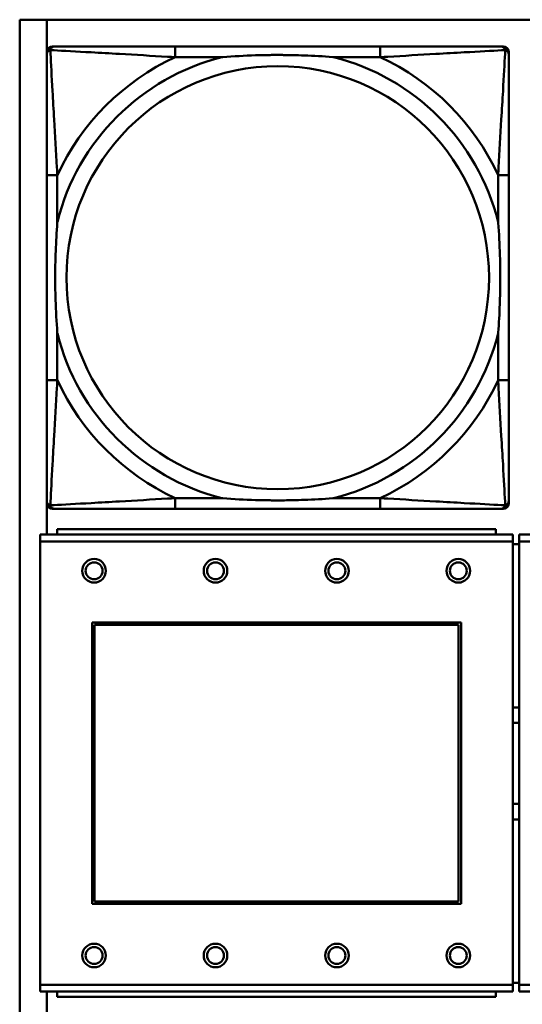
# Model space of a CAD drawing. Header units: inches. Extents: x 9.4 to 55.3, y 0.3 to 33.1.
# Tile 20 of 173: x 14.7 to 15.4, y 12.9 to 14.3. Entities that reach past the tile are written whole.
import ezdxf

# ---------------------------------------------------------------- set-up
doc = ezdxf.new("R2010")
doc.units = ezdxf.units.IN
doc.header["$MEASUREMENT"] = 0
doc.layers.add('Visible Edges(ANSI)', color=7, linetype='Continuous', lineweight=50)
doc.layers.add('Visible Tangent Edges(ANSI)', color=7, linetype='Continuous', lineweight=50)

msp = doc.modelspace()

# ---------------------------------------------------------------- linework, layer by layer
at = {"layer": 'Visible Edges(ANSI)'}
for p, q in [((14.6826, 12.141), (14.6826, 14.3456)), ((14.6826, 14.3456), (31.7766, 14.3456)), ((14.7226, 13.5827), (14.7226, 14.3456)), ((14.7227, 13.6287), (14.7227, 14.298)), ((14.7306, 14.3059), (14.7345, 14.3059)), ((15.2172, 14.3059), (14.9132, 14.3059)), ((15.3959, 14.3059), (15.3998, 14.3059)), ((15.4077, 14.298), (15.4077, 14.2941)), ((14.7227, 14.1153), (14.7227, 13.8114)), ((15.4077, 13.8114), (15.4077, 14.1153)), ((15.4077, 13.6327), (15.4077, 13.6287)), ((15.3998, 13.6208), (14.7306, 13.6208)), ((14.9132, 13.6208), (15.2172, 13.6208)), ((15.4139, 13.5827), (14.7129, 13.5827)), ((14.7129, 13.5727), (14.7129, 13.5827)), ((15.3884, 13.5907), (14.7384, 13.5907)), ((14.7384, 13.5827), (14.7384, 13.5907)), ((15.3884, 13.5907), (15.3884, 13.5827)), ((15.4139, 13.5827), (15.4139, 13.5727)), ((16.1239, 13.5827), (15.4229, 13.5827)), ((15.4229, 13.5727), (15.4229, 13.5827)), ((14.7129, 13.5727), (14.7129, 12.9157)), ((15.4139, 12.9157), (15.4139, 13.5727)), ((15.4229, 13.5687), (15.4139, 13.5687)), ((15.4229, 13.5727), (15.4229, 12.9157)), ((14.7899, 13.0357), (14.7899, 13.4527)), ((14.7899, 13.4527), (15.3369, 13.4527)), ((15.3369, 13.4527), (15.3369, 13.0357)), ((14.7935, 13.4491), (15.3333, 13.4491)), ((14.7935, 13.0393), (14.7935, 13.4491)), ((15.3333, 13.4491), (15.3333, 13.0393)), ((15.3369, 13.0357), (14.7899, 13.0357)), ((15.3333, 13.0393), (14.7935, 13.0393)), ((14.7129, 12.9057), (14.7129, 12.9157)), ((15.4139, 12.9187), (15.4229, 12.9187)), ((15.4139, 12.9157), (15.4139, 12.9057)), ((15.4229, 12.9057), (15.4229, 12.9157)), ((14.7129, 12.9057), (15.4139, 12.9057)), ((14.7226, 12.141), (14.7226, 12.9057)), ((14.7384, 12.9057), (14.7384, 12.8977)), ((15.3884, 12.8977), (14.7384, 12.8977)), ((15.3884, 12.8977), (15.3884, 12.9057)), ((15.4229, 12.9057), (16.1239, 12.9057))]:
    msp.add_line(p, q, dxfattribs=at)
for centre, radius in [((14.7929, 13.5291), 0.0175), ((14.7929, 13.5291), 0.0125), ((14.9729, 13.5291), 0.0175), ((14.9729, 13.5291), 0.0125), ((15.1529, 13.5291), 0.0175), ((15.1529, 13.5291), 0.0125), ((15.3329, 13.5291), 0.0175), ((15.3329, 13.5291), 0.0125), ((14.7929, 12.9591), 0.0175), ((14.7929, 12.9591), 0.0125), ((14.9729, 12.9591), 0.0175), ((14.9729, 12.9591), 0.0125), ((15.1529, 12.9591), 0.0175), ((15.1529, 12.9591), 0.0125), ((15.3329, 12.9591), 0.0175), ((15.3329, 12.9591), 0.0125)]:
    msp.add_circle(centre, radius, dxfattribs=at)
for centre, radius, start, end in [((14.7306, 14.298), 0.00787, 90, 180), ((14.7345, 14.2941), 0.0118, 90, 180), ((15.3959, 14.2941), 0.0118, 0, 90), ((15.3998, 14.298), 0.00787, 0, 90), ((14.7345, 13.6327), 0.0118, 180, 270), ((14.7306, 13.6287), 0.00787, 180, 270), ((15.3959, 13.6327), 0.0118, 270, 360), ((15.3998, 13.6287), 0.00787, 270, 0), ((15.4186, 13.2437), 0.083, 87.058, 93.2739), ((15.4186, 13.2437), 0.06, 85.9286, 94.5311), ((15.4186, 13.2437), 0.06, 265.4689, 274.0714), ((15.4186, 13.2437), 0.083, 266.7261, 272.942)]:
    msp.add_arc(centre, radius, start, end, dxfattribs=at)
for points, knots in [([(14.9132, 14.3059), (14.9097, 14.3059), (14.9061, 14.3059), (14.9025, 14.3059), (14.8693, 14.3059), (14.8356, 14.3059), (14.8047, 14.3059), (14.7778, 14.3059), (14.7522, 14.3059), (14.7388, 14.3059), (14.7372, 14.3059), (14.7357, 14.3059), (14.7345, 14.3059)], [0, 0, 0, 0, 0.0272471, 0.0272471, 0.0272471, 0.2790553, 0.2790553, 0.2790553, 0.4988354, 0.4988354, 0.4988354, 0.5252205, 0.5252205, 0.5252205, 0.5252205]), ([(15.3959, 14.3059), (15.381, 14.3059), (15.3394, 14.3059), (15.2988, 14.3059), (15.2722, 14.3059), (15.2444, 14.3059), (15.2172, 14.3059)], [-0.5252205, -0.5252205, -0.5252205, -0.5252205, -0.20743, -0.20743, -0.20743, 0, 0, 0, 0]), ([(14.7227, 14.2941), (14.7227, 14.2792), (14.7227, 14.2376), (14.7227, 14.1969), (14.7227, 14.1704), (14.7227, 14.1425), (14.7227, 14.1153)], [-0.5252205, -0.5252205, -0.5252205, -0.5252205, -0.20743, -0.20743, -0.20743, 0, 0, 0, 0]), ([(14.9825, 14.2901), (14.9829, 14.2902), (14.9833, 14.2902), (14.9998, 14.2914), (15.0159, 14.2923), (15.0389, 14.293), (15.0455, 14.2932), (15.0547, 14.2933), (15.0572, 14.2933), (15.0613, 14.2933), (15.0629, 14.2933), (15.066, 14.2933), (15.0675, 14.2933), (15.0711, 14.2933), (15.0732, 14.2933), (15.0793, 14.2932), (15.0835, 14.2932), (15.0932, 14.293), (15.0988, 14.2928), (15.1186, 14.2921), (15.1326, 14.2913), (15.1471, 14.2902), (15.1475, 14.2902), (15.148, 14.2901)], [-0.416114, -0.416114, -0.416114, -0.416114, -0.4127691, -0.4127691, -0.2896446, -0.2896446, -0.2388934, -0.2388934, -0.2201881, -0.2201881, -0.2080204, -0.2080204, -0.196499, -0.196499, -0.1809939, -0.1809939, -0.149741, -0.149741, -0.1073162, -0.1073162, 0, 0, 0.0033356, 0.0033356, 0.0033356, 0.0033356]), ([(15.4077, 14.1153), (15.4077, 14.1189), (15.4077, 14.1225), (15.4077, 14.1261), (15.4077, 14.1593), (15.4077, 14.193), (15.4077, 14.2239), (15.4077, 14.2508), (15.4077, 14.2764), (15.4077, 14.2898), (15.4077, 14.2914), (15.4077, 14.2928), (15.4077, 14.2941)], [0, 0, 0, 0, 0.0272471, 0.0272471, 0.0272471, 0.2790553, 0.2790553, 0.2790553, 0.4988354, 0.4988354, 0.4988354, 0.5252205, 0.5252205, 0.5252205, 0.5252205]), ([(14.7384, 13.8806), (14.7384, 13.8811), (14.7384, 13.8815), (14.7371, 13.898), (14.7363, 13.9141), (14.7356, 13.937), (14.7354, 13.9437), (14.7353, 13.9529), (14.7353, 13.9554), (14.7353, 13.9594), (14.7353, 13.961), (14.7353, 13.9642), (14.7353, 13.9657), (14.7353, 13.9693), (14.7353, 13.9713), (14.7353, 13.9775), (14.7354, 13.9816), (14.7356, 13.9914), (14.7358, 13.997), (14.7365, 14.0167), (14.7373, 14.0308), (14.7384, 14.0452), (14.7384, 14.0457), (14.7384, 14.0461)], [-0.416114, -0.416114, -0.416114, -0.416114, -0.4127691, -0.4127691, -0.2896446, -0.2896446, -0.2388934, -0.2388934, -0.2201881, -0.2201881, -0.2080204, -0.2080204, -0.196499, -0.196499, -0.1809939, -0.1809939, -0.149741, -0.149741, -0.1073162, -0.1073162, 0, 0, 0.0033356, 0.0033356, 0.0033356, 0.0033356]), ([(15.392, 14.0461), (15.392, 14.0457), (15.392, 14.0452), (15.3933, 14.0287), (15.3941, 14.0127), (15.3948, 13.9897), (15.395, 13.983), (15.3951, 13.9738), (15.3951, 13.9714), (15.3951, 13.9673), (15.3951, 13.9657), (15.3952, 13.9626), (15.3951, 13.961), (15.3951, 13.9575), (15.3951, 13.9554), (15.3951, 13.9492), (15.395, 13.9451), (15.3948, 13.9354), (15.3946, 13.9298), (15.3939, 13.91), (15.3931, 13.896), (15.392, 13.8815), (15.392, 13.8811), (15.392, 13.8806)], [-0.416114, -0.416114, -0.416114, -0.416114, -0.4127691, -0.4127691, -0.2896446, -0.2896446, -0.2388934, -0.2388934, -0.2201881, -0.2201881, -0.2080204, -0.2080204, -0.196499, -0.196499, -0.1809939, -0.1809939, -0.149741, -0.149741, -0.1073162, -0.1073162, 0, 0, 0.0033356, 0.0033356, 0.0033356, 0.0033356]), ([(14.7227, 13.8114), (14.7227, 13.7842), (14.7227, 13.7563), (14.7227, 13.7298), (14.7227, 13.6891), (14.7227, 13.6475), (14.7227, 13.6327)], [3.9382945, 3.9382945, 3.9382945, 3.9382945, 4.1457245, 4.1457245, 4.1457245, 4.463515, 4.463515, 4.463515, 4.463515]), ([(15.4077, 13.6327), (15.4077, 13.6475), (15.4077, 13.6891), (15.4077, 13.7298), (15.4077, 13.7563), (15.4077, 13.7842), (15.4077, 13.8114)], [-0.5252205, -0.5252205, -0.5252205, -0.5252205, -0.20743, -0.20743, -0.20743, 0, 0, 0, 0]), ([(15.148, 13.6366), (15.1475, 13.6366), (15.1471, 13.6365), (15.1326, 13.6354), (15.1186, 13.6346), (15.0988, 13.6339), (15.0932, 13.6338), (15.0835, 13.6336), (15.0793, 13.6335), (15.0732, 13.6334), (15.0711, 13.6334), (15.0675, 13.6334), (15.066, 13.6334), (15.0629, 13.6334), (15.0613, 13.6334), (15.0572, 13.6334), (15.0547, 13.6335), (15.0455, 13.6336), (15.0389, 13.6337), (15.0159, 13.6344), (14.9998, 13.6353), (14.9833, 13.6365), (14.9829, 13.6366), (14.9825, 13.6366)], [-0.4149464, -0.4149464, -0.4149464, -0.4149464, -0.41162, -0.41162, -0.3046026, -0.3046026, -0.2622958, -0.2622958, -0.23113, -0.23113, -0.215668, -0.215668, -0.2041787, -0.2041787, -0.1920448, -0.1920448, -0.1733916, -0.1733916, -0.1227817, -0.1227817, 0, 0, 0.0033356, 0.0033356, 0.0033356, 0.0033356]), ([(14.7345, 13.6208), (14.7494, 13.6208), (14.791, 13.6208), (14.8316, 13.6208), (14.8582, 13.6208), (14.886, 13.6208), (14.9132, 13.6208)], [-0.5252205, -0.5252205, -0.5252205, -0.5252205, -0.20743, -0.20743, -0.20743, 0, 0, 0, 0]), ([(15.2172, 13.6208), (15.2444, 13.6208), (15.2722, 13.6208), (15.2988, 13.6208), (15.3394, 13.6208), (15.381, 13.6208), (15.3959, 13.6208)], [3.9382945, 3.9382945, 3.9382945, 3.9382945, 4.1457245, 4.1457245, 4.1457245, 4.463515, 4.463515, 4.463515, 4.463515])]:
    msp.add_open_spline(points, degree=3, knots=knots, dxfattribs=at)
at = {"layer": 'Visible Tangent Edges(ANSI)'}
for p, q in [((14.9132, 14.3059), (14.9132, 14.2901)), ((15.2172, 14.3059), (15.2172, 14.2901)), ((14.9132, 14.2901), (14.9825, 14.2901)), ((15.148, 14.2901), (15.2172, 14.2901)), ((14.7384, 14.1153), (14.7227, 14.1153)), ((14.7384, 14.0461), (14.7384, 14.1153)), ((15.4077, 14.1153), (15.392, 14.1153)), ((15.392, 14.1153), (15.392, 14.0461)), ((14.7384, 13.8114), (14.7384, 13.8806)), ((15.392, 13.8806), (15.392, 13.8114)), ((14.7384, 13.8114), (14.7227, 13.8114)), ((15.4077, 13.8114), (15.392, 13.8114)), ((14.9132, 13.6366), (14.9132, 13.6208)), ((14.9825, 13.6366), (14.9132, 13.6366)), ((15.2172, 13.6366), (15.148, 13.6366)), ((15.2172, 13.6366), (15.2172, 13.6208)), ((14.7129, 13.5727), (15.4139, 13.5727)), ((15.4229, 13.5727), (16.1239, 13.5727)), ((15.4139, 12.9157), (14.7129, 12.9157)), ((16.1239, 12.9157), (15.4229, 12.9157))]:
    msp.add_line(p, q, dxfattribs=at)
msp.add_circle((15.0652, 13.9634), 0.3133, dxfattribs=at)
for radius, start, end in [(0.3371, 104.2103, 165.7897), (0.3604, 114.9407, 155.0593), (0.3371, 14.2103, 75.7897), (0.3604, 24.9407, 65.0593), (0.3371, 194.2103, 255.7897), (0.3371, 284.2103, 345.7897), (0.3604, 204.9407, 245.0593), (0.3604, 294.9407, 335.0593)]:
    msp.add_arc((15.0652, 13.9634), radius, start, end, dxfattribs=at)
for points, knots in [([(14.7227, 14.2941), (14.7227, 14.2947), (14.7228, 14.2952), (14.723, 14.2962), (14.7232, 14.2967), (14.7235, 14.2973), (14.7236, 14.2976), (14.7239, 14.2979), (14.724, 14.2981), (14.7243, 14.2985), (14.7246, 14.2987), (14.7253, 14.2993), (14.7258, 14.2997), (14.7268, 14.3002), (14.7274, 14.3004), (14.728, 14.3006)], [-0.02627331, -0.02627331, -0.02627331, -0.02627331, -0.02158775, -0.02158775, -0.01736415, -0.01736415, -0.0147244, -0.0147244, -0.01307456, -0.01307456, -0.00977487, -0.00977487, -0.00449537, -0.00449537, 0.00012419, 0.00012419, 0.00012419, 0.00012419]), ([(14.728, 14.3006), (14.7281, 14.3012), (14.7284, 14.3017), (14.7289, 14.3028), (14.7292, 14.3033), (14.7298, 14.304), (14.7301, 14.3042), (14.7305, 14.3046), (14.7306, 14.3047), (14.731, 14.3049), (14.7313, 14.3051), (14.7319, 14.3054), (14.7323, 14.3056), (14.7333, 14.3058), (14.7339, 14.3059), (14.7345, 14.3059)], [-0.00012419, -0.00012419, -0.00012419, -0.00012419, 0.00449537, 0.00449537, 0.00977487, 0.00977487, 0.01307456, 0.01307456, 0.0147244, 0.0147244, 0.01736415, 0.01736415, 0.02158775, 0.02158775, 0.02627331, 0.02627331, 0.02627331, 0.02627331]), ([(14.7384, 14.1153), (14.7382, 14.1191), (14.738, 14.1228), (14.7365, 14.1502), (14.7351, 14.1744), (14.7329, 14.2122), (14.732, 14.2263), (14.7301, 14.2615), (14.729, 14.2816), (14.7282, 14.2971), (14.7281, 14.2989), (14.728, 14.3006)], [0, 0, 0, 0, 0.0278591, 0.0278591, 0.201273, 0.201273, 0.3066357, 0.3066357, 0.475216, 0.475216, 0.5007189, 0.5007189, 0.5007189, 0.5007189]), ([(14.728, 14.3006), (14.7297, 14.3005), (14.7315, 14.3004), (14.7469, 14.2996), (14.7671, 14.2985), (14.8023, 14.2965), (14.8163, 14.2957), (14.8542, 14.2935), (14.8784, 14.2921), (14.9057, 14.2905), (14.9095, 14.2903), (14.9132, 14.2901)], [-0.5007189, -0.5007189, -0.5007189, -0.5007189, -0.475216, -0.475216, -0.3066357, -0.3066357, -0.201273, -0.201273, -0.0278591, -0.0278591, 0, 0, 0, 0]), ([(15.2172, 14.2901), (15.2209, 14.2903), (15.2247, 14.2905), (15.252, 14.2921), (15.2762, 14.2935), (15.3141, 14.2957), (15.3281, 14.2965), (15.3634, 14.2985), (15.3835, 14.2996), (15.3989, 14.3004), (15.4007, 14.3005), (15.4024, 14.3006)], [0, 0, 0, 0, 0.0278591, 0.0278591, 0.201273, 0.201273, 0.3066357, 0.3066357, 0.475216, 0.475216, 0.5007189, 0.5007189, 0.5007189, 0.5007189]), ([(15.4024, 14.3006), (15.4023, 14.2989), (15.4023, 14.2971), (15.4014, 14.2816), (15.4004, 14.2615), (15.3984, 14.2263), (15.3975, 14.2122), (15.3953, 14.1744), (15.3939, 14.1502), (15.3924, 14.1228), (15.3922, 14.1191), (15.392, 14.1153)], [-0.5007189, -0.5007189, -0.5007189, -0.5007189, -0.475216, -0.475216, -0.3066357, -0.3066357, -0.201273, -0.201273, -0.0278591, -0.0278591, 0, 0, 0, 0]), ([(15.3959, 14.3059), (15.3965, 14.3059), (15.3971, 14.3058), (15.3981, 14.3056), (15.3985, 14.3054), (15.3992, 14.3051), (15.3994, 14.3049), (15.3998, 14.3047), (15.3999, 14.3046), (15.4003, 14.3042), (15.4006, 14.304), (15.4012, 14.3033), (15.4015, 14.3028), (15.402, 14.3017), (15.4023, 14.3012), (15.4024, 14.3006)], [-0.02627331, -0.02627331, -0.02627331, -0.02627331, -0.02158775, -0.02158775, -0.01736415, -0.01736415, -0.0147244, -0.0147244, -0.01307456, -0.01307456, -0.00977487, -0.00977487, -0.00449537, -0.00449537, 0.00012419, 0.00012419, 0.00012419, 0.00012419]), ([(15.4024, 14.3006), (15.403, 14.3004), (15.4036, 14.3002), (15.4046, 14.2997), (15.4051, 14.2993), (15.4058, 14.2987), (15.4061, 14.2985), (15.4064, 14.2981), (15.4065, 14.2979), (15.4068, 14.2976), (15.4069, 14.2973), (15.4072, 14.2967), (15.4074, 14.2962), (15.4076, 14.2952), (15.4077, 14.2947), (15.4077, 14.2941)], [-0.00012419, -0.00012419, -0.00012419, -0.00012419, 0.00449537, 0.00449537, 0.00977487, 0.00977487, 0.01307456, 0.01307456, 0.0147244, 0.0147244, 0.01736415, 0.01736415, 0.02158775, 0.02158775, 0.02627331, 0.02627331, 0.02627331, 0.02627331]), ([(14.728, 13.6261), (14.7281, 13.6278), (14.7282, 13.6297), (14.729, 13.6451), (14.7301, 13.6652), (14.732, 13.7004), (14.7329, 13.7145), (14.7351, 13.7523), (14.7365, 13.7765), (14.738, 13.8039), (14.7382, 13.8077), (14.7384, 13.8114)], [-4.4390134, -4.4390134, -4.4390134, -4.4390134, -4.4135105, -4.4135105, -4.2449302, -4.2449302, -4.1395675, -4.1395675, -3.9661536, -3.9661536, -3.9382945, -3.9382945, -3.9382945, -3.9382945]), ([(15.392, 13.8114), (15.3922, 13.8077), (15.3924, 13.8039), (15.3939, 13.7765), (15.3953, 13.7523), (15.3975, 13.7145), (15.3984, 13.7004), (15.4004, 13.6652), (15.4014, 13.6451), (15.4023, 13.6297), (15.4023, 13.6278), (15.4024, 13.6261)], [0, 0, 0, 0, 0.0278591, 0.0278591, 0.201273, 0.201273, 0.3066357, 0.3066357, 0.475216, 0.475216, 0.5007189, 0.5007189, 0.5007189, 0.5007189]), ([(14.728, 13.6261), (14.7274, 13.6263), (14.7268, 13.6265), (14.7258, 13.6271), (14.7253, 13.6274), (14.7246, 13.628), (14.7243, 13.6283), (14.724, 13.6287), (14.7239, 13.6288), (14.7236, 13.6292), (14.7235, 13.6294), (14.7232, 13.6301), (14.723, 13.6305), (14.7228, 13.6315), (14.7227, 13.632), (14.7227, 13.6327)], [-0.00012419, -0.00012419, -0.00012419, -0.00012419, 0.00449537, 0.00449537, 0.00977487, 0.00977487, 0.01307456, 0.01307456, 0.0147244, 0.0147244, 0.01736415, 0.01736415, 0.02158775, 0.02158775, 0.02627331, 0.02627331, 0.02627331, 0.02627331]), ([(14.9132, 13.6366), (14.9095, 13.6364), (14.9057, 13.6362), (14.8784, 13.6347), (14.8542, 13.6332), (14.8163, 13.631), (14.8023, 13.6302), (14.7671, 13.6282), (14.7469, 13.6271), (14.7315, 13.6263), (14.7297, 13.6262), (14.728, 13.6261)], [0, 0, 0, 0, 0.0278591, 0.0278591, 0.201273, 0.201273, 0.3066357, 0.3066357, 0.475216, 0.475216, 0.5007189, 0.5007189, 0.5007189, 0.5007189]), ([(14.7345, 13.6208), (14.7339, 13.6208), (14.7333, 13.6209), (14.7323, 13.6212), (14.7319, 13.6213), (14.7313, 13.6217), (14.731, 13.6218), (14.7306, 13.6221), (14.7305, 13.6222), (14.7301, 13.6225), (14.7298, 13.6228), (14.7292, 13.6235), (14.7289, 13.624), (14.7284, 13.625), (14.7281, 13.6255), (14.728, 13.6261)], [-0.02627331, -0.02627331, -0.02627331, -0.02627331, -0.02158775, -0.02158775, -0.01736415, -0.01736415, -0.0147244, -0.0147244, -0.01307456, -0.01307456, -0.00977487, -0.00977487, -0.00449537, -0.00449537, 0.00012419, 0.00012419, 0.00012419, 0.00012419]), ([(15.4024, 13.6261), (15.4007, 13.6262), (15.3989, 13.6263), (15.3835, 13.6271), (15.3634, 13.6282), (15.3281, 13.6302), (15.3141, 13.631), (15.2762, 13.6332), (15.252, 13.6347), (15.2247, 13.6362), (15.2209, 13.6364), (15.2172, 13.6366)], [-4.4390134, -4.4390134, -4.4390134, -4.4390134, -4.4135105, -4.4135105, -4.2449302, -4.2449302, -4.1395675, -4.1395675, -3.9661536, -3.9661536, -3.9382945, -3.9382945, -3.9382945, -3.9382945]), ([(15.4024, 13.6261), (15.4023, 13.6255), (15.402, 13.625), (15.4015, 13.624), (15.4012, 13.6235), (15.4006, 13.6228), (15.4003, 13.6225), (15.3999, 13.6222), (15.3998, 13.6221), (15.3994, 13.6218), (15.3992, 13.6217), (15.3985, 13.6213), (15.3981, 13.6212), (15.3971, 13.6209), (15.3965, 13.6208), (15.3959, 13.6208)], [-0.00012419, -0.00012419, -0.00012419, -0.00012419, 0.00449537, 0.00449537, 0.00977487, 0.00977487, 0.01307456, 0.01307456, 0.0147244, 0.0147244, 0.01736415, 0.01736415, 0.02158775, 0.02158775, 0.02627331, 0.02627331, 0.02627331, 0.02627331]), ([(15.4077, 13.6327), (15.4077, 13.632), (15.4076, 13.6315), (15.4074, 13.6305), (15.4072, 13.6301), (15.4069, 13.6294), (15.4068, 13.6292), (15.4065, 13.6288), (15.4064, 13.6287), (15.4061, 13.6283), (15.4058, 13.628), (15.4051, 13.6274), (15.4046, 13.6271), (15.4036, 13.6265), (15.403, 13.6263), (15.4024, 13.6261)], [-0.02627331, -0.02627331, -0.02627331, -0.02627331, -0.02158775, -0.02158775, -0.01736415, -0.01736415, -0.0147244, -0.0147244, -0.01307456, -0.01307456, -0.00977487, -0.00977487, -0.00449537, -0.00449537, 0.00012419, 0.00012419, 0.00012419, 0.00012419])]:
    msp.add_open_spline(points, degree=3, knots=knots, dxfattribs=at)

doc.saveas('drawing.dxf')
